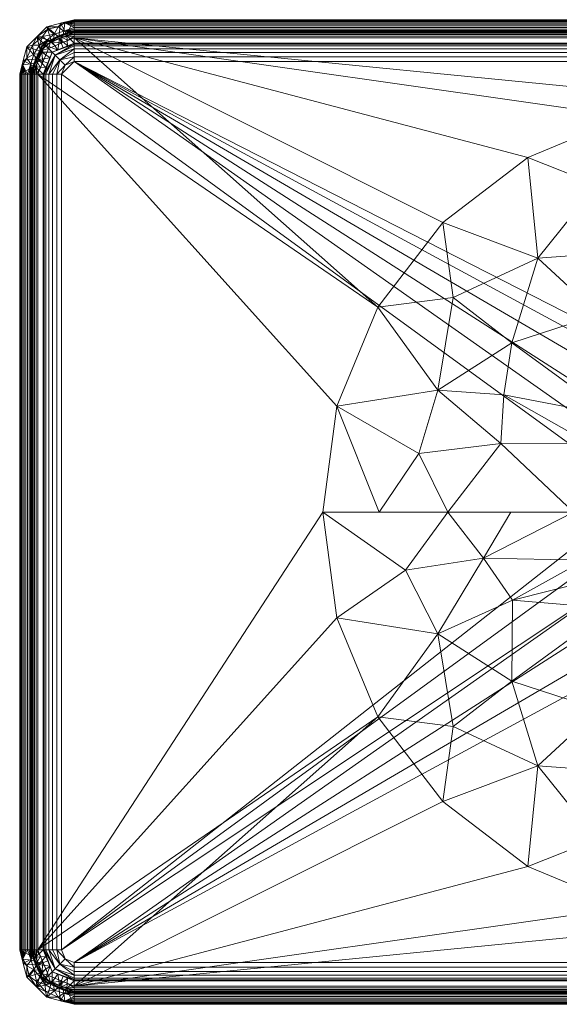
# Model space of a CAD drawing. Header units: millimetres. Extents: x -275 to 275, y -190 to 190.
# Tile 1 of 41: x -275 to -67, y -190 to 190. Entities that reach past the tile are written whole.
import ezdxf

# ---------------------------------------------------------------- set-up
doc = ezdxf.new("R2010")
doc.units = ezdxf.units.MM
doc.layers.add('M-520-M_DRAINAGE_FW', color=2, linetype='Continuous', lineweight=30)

# ---------------------------------------------------------------- blocks, each defined once
blk = doc.blocks.new('CCASF412-1000410F0 - Acacia SupaSleek Vessel 550mm-3472-3D View 1')
at = {"layer": 'M-520-M_DRAINAGE_FW', "lineweight": 9}
mesh = blk.add_polyface(dxfattribs=at)
corners = [(-253.9, 189.86, 114.33), (-253.9, 185.52, 2.55), (-265.66, 180.66, 2.55), (-270.52, 168.9, 2.55), (-274.86, 168.9, 114.33), (-272.05, 179.38, 114.33), (-264.38, 187.05, 114.33), (-259.78, 183.09, 2.55), (-268.09, 174.78, 2.55), (-259.14, 188.46, 114.33), (-256.84, 184.31, 2.55), (-262.72, 181.87, 2.55), (-273.46, 174.14, 114.33), (-269.31, 171.84, 2.55), (-266.87, 177.72, 2.55), (-268.22, 183.22, 114.33)]
mesh.append_faces([[corners[k] for k in face] for face in [(4, 13, 3)]], dxfattribs={"vtx0": -1})
mesh.append_faces([[corners[k] for k in face] for face in [(5, 8, 12), (14, 15, 2), (0, 10, 9), (12, 13, 4), (15, 14, 5), (6, 11, 15)]], dxfattribs={"vtx0": -1, "vtx1": -1})
mesh.append_faces([[corners[k] for k in face] for face in [(7, 6, 9), (9, 10, 7), (6, 7, 11), (12, 8, 13)]], dxfattribs={"vtx0": -1, "vtx2": -1})
mesh.append_faces([[corners[k] for k in face] for face in [(1, 10, 0)]], dxfattribs={"vtx1": -1})
mesh.append_faces([[corners[k] for k in face] for face in [(11, 2, 15), (14, 8, 5)]], dxfattribs={"vtx1": -1, "vtx2": -1})
mesh = blk.add_polyface(dxfattribs=at)
corners = [(-253.9, 184.9, 114.55), (-253.9, 185.01, 115.18), (-253.9, 185.28, 115.77), (-253.9, 185.7, 116.27), (-253.9, 186.23, 116.64), (-253.9, 186.84, 116.86), (-253.9, 187.48, 116.92), (-253.9, 188.12, 116.81), (-253.9, 188.71, 116.54), (-253.9, 189.21, 116.12), (-253.9, 189.58, 115.59), (-253.9, 189.8, 114.98), (-253.9, 189.86, 114.33), (-264.38, 187.05, 114.33), (-272.05, 179.38, 114.33), (-274.86, 168.9, 114.33), (-274.8, 168.9, 114.98), (-274.58, 168.9, 115.59), (-274.21, 168.9, 116.12), (-273.71, 168.9, 116.54), (-273.12, 168.9, 116.81), (-272.48, 168.9, 116.92), (-271.84, 168.9, 116.86), (-271.23, 168.9, 116.64), (-270.7, 168.9, 116.27), (-270.28, 168.9, 115.77), (-270.01, 168.9, 115.18), (-269.9, 168.9, 114.55), (-265.21, 180.21, 114.55), (-258.65, 188.59, 114.33), (-273.59, 173.65, 114.33), (-256.28, 189.22, 114.33), (-274.22, 171.28, 114.33), (-258.38, 183.04, 114.55), (-268.04, 173.38, 114.55), (-260.08, 187.16, 116.79), (-272.16, 175.08, 116.79), (-257.47, 188.59, 116.39), (-273.59, 172.47, 116.39), (-266.04, 183.34, 116.89), (-269.98, 179.98, 116.69), (-268.22, 183.22, 114.33), (-269.38, 176.52, 116.6), (-267.26, 179.99, 116.66), (-261.79, 181.63, 114.55), (-261.62, 184.34, 116.61), (-264.39, 182.01, 116.26), (-270.54, 172.83, 116.5), (-257.88, 185.49, 116.48), (-266.63, 176.79, 114.55), (-264, 186.17, 116.4)]
mesh.append_faces([[corners[k] for k in face] for face in [(17, 32, 16), (10, 31, 9), (20, 38, 19), (1, 48, 0), (8, 37, 7), (7, 37, 6), (6, 37, 5), (44, 46, 28), (9, 37, 8), (21, 38, 20), (30, 36, 14), (3, 48, 2), (41, 50, 13)]], dxfattribs={"vtx0": -1, "vtx1": -1})
mesh.append_faces([[corners[k] for k in face] for face in [(9, 31, 37), (35, 48, 37), (39, 40, 43), (29, 35, 37), (36, 30, 38), (48, 5, 37), (45, 48, 35), (28, 46, 43), (32, 18, 38), (50, 45, 35), (46, 45, 39), (45, 46, 44), (43, 46, 39), (40, 36, 42), (40, 42, 43), (36, 40, 14), (39, 50, 41), (47, 34, 42), (35, 13, 50), (47, 38, 22), (47, 42, 36), (43, 42, 49), (38, 47, 36), (39, 41, 40), (33, 48, 45), (45, 50, 39)]], dxfattribs={"vtx0": -1, "vtx1": -1, "vtx2": -1})
mesh.append_faces([[corners[k] for k in face] for face in [(32, 17, 18), (47, 23, 24), (38, 30, 32), (38, 21, 22), (48, 33, 0), (47, 22, 23), (37, 31, 29), (47, 26, 27), (47, 24, 25), (48, 1, 2), (47, 25, 26), (42, 34, 49)]], dxfattribs={"vtx0": -1, "vtx2": -1})
mesh.append_faces([[corners[k] for k in face] for face in [(10, 11, 31), (44, 33, 45), (29, 13, 35), (27, 34, 47), (4, 5, 48), (3, 4, 48), (18, 19, 38), (49, 28, 43), (41, 14, 40)]], dxfattribs={"vtx1": -1, "vtx2": -1})
mesh.append_faces([[corners[k] for k in face] for face in [(11, 12, 31), (32, 15, 16)]], dxfattribs={"vtx2": -1})
mesh = blk.add_polyface(dxfattribs=at)
corners = [(253.9, 189.86, 114.33), (253.9, 185.52, 2.55), (-253.9, 185.52, 2.55), (-253.9, 189.86, 114.33)]
mesh.append_faces([[corners[k] for k in face] for face in [(3, 0, 1, 2)]])
mesh = blk.add_polyface(dxfattribs=at)
corners = [(253.9, 184.9, 114.55), (253.9, 185.01, 115.18), (253.9, 185.28, 115.77), (253.9, 185.7, 116.27), (253.9, 186.23, 116.64), (253.9, 186.84, 116.86), (253.9, 187.48, 116.92), (253.9, 188.12, 116.81), (253.9, 188.71, 116.54), (253.9, 189.21, 116.12), (253.9, 189.58, 115.59), (253.9, 189.8, 114.98), (253.9, 189.86, 114.33), (-253.9, 189.86, 114.33), (-253.9, 189.8, 114.98), (-253.9, 189.58, 115.59), (-253.9, 189.21, 116.12), (-253.9, 188.71, 116.54), (-253.9, 188.12, 116.81), (-253.9, 187.48, 116.92), (-253.9, 186.84, 116.86), (-253.9, 186.23, 116.64), (-253.9, 185.7, 116.27), (-253.9, 185.28, 115.77), (-253.9, 185.01, 115.18), (-253.9, 184.9, 114.55)]
mesh.append_faces([[corners[k] for k in face] for face in [(13, 14, 11, 12)]], dxfattribs={"vtx1": -1})
mesh.append_faces([[corners[k] for k in face] for face in [(14, 15, 10, 11), (16, 17, 8, 9), (15, 16, 9, 10), (17, 18, 7, 8), (6, 7, 18, 19), (20, 21, 4, 5), (21, 22, 3, 4), (23, 24, 1, 2), (22, 23, 2, 3), (19, 20, 5, 6)]], dxfattribs={"vtx1": -1, "vtx3": -1})
mesh.append_faces([[corners[k] for k in face] for face in [(24, 25, 0, 1)]], dxfattribs={"vtx3": -1})
mesh = blk.add_polyface(dxfattribs=at)
corners = [(-253.9, 185.52, 2.55), (-253.9, 185.41, 1.88), (-253.9, 185.14, 1.27), (-253.9, 184.71, 0.74), (-253.9, 184.17, 0.34), (-253.9, 183.54, 0.09), (-253.9, 182.87), (-263.78, 178.78), (-267.87, 168.9), (-268.54, 168.9, 0.09), (-269.17, 168.9, 0.34), (-269.71, 168.9, 0.74), (-270.14, 168.9, 1.27), (-270.41, 168.9, 1.88), (-270.52, 168.9, 2.55), (-265.66, 180.66, 2.55), (-258.68, 183.55, 2.55), (-268.55, 173.68, 2.55), (-258.68, 180.89), (-265.89, 173.68), (-259.21, 183.84, 0.79), (-268.84, 174.21, 0.79), (-256.29, 181.88), (-266.88, 171.29), (-256.77, 184.78, 1.13), (-269.78, 171.77, 1.13), (-258.59, 183.09, 0.18), (-263.04, 181.37, 0.45), (-268.09, 173.59, 0.18), (-266.41, 177.98, 0.45), (-267.1, 177.17, 2.55), (-266.74, 179, 1.44), (-264.19, 181.57, 1.42), (-262.17, 182.1, 2.55), (-261.23, 179.84), (-264.84, 176.23)]
mesh.append_faces([[corners[k] for k in face] for face in [(13, 25, 12), (3, 24, 2), (18, 26, 22), (11, 25, 10), (12, 25, 11), (15, 31, 30)]], dxfattribs={"vtx0": -1, "vtx1": -1})
mesh.append_faces([[corners[k] for k in face] for face in [(1, 24, 16), (26, 20, 4), (4, 20, 24), (27, 20, 26), (17, 21, 25), (32, 33, 20), (31, 32, 29), (31, 21, 30), (21, 10, 25), (28, 29, 19), (25, 13, 17), (20, 16, 24), (28, 10, 21), (22, 26, 5), (27, 29, 32), (9, 28, 23), (28, 21, 29), (7, 29, 27), (31, 15, 32), (21, 31, 29), (20, 27, 32), (18, 27, 26)]], dxfattribs={"vtx0": -1, "vtx1": -1, "vtx2": -1})
mesh.append_faces([[corners[k] for k in face] for face in [(24, 1, 2), (24, 3, 4), (27, 18, 34), (29, 7, 35), (29, 35, 19), (21, 17, 30), (32, 15, 33)]], dxfattribs={"vtx0": -1, "vtx2": -1})
mesh.append_faces([[corners[k] for k in face] for face in [(0, 1, 16)]], dxfattribs={"vtx1": -1})
mesh.append_faces([[corners[k] for k in face] for face in [(19, 23, 28), (4, 5, 26), (9, 10, 28), (33, 16, 20), (34, 7, 27)]], dxfattribs={"vtx1": -1, "vtx2": -1})
mesh.append_faces([[corners[k] for k in face] for face in [(13, 14, 17), (5, 6, 22), (23, 8, 9)]], dxfattribs={"vtx2": -1})
mesh = blk.add_polyface(dxfattribs=at)
corners = [(-253.9, 180.76, 17.28), (-253.9, 184.9, 114.55), (-265.21, 180.21, 114.55), (-269.9, 168.9, 114.55), (-265.76, 168.9, 17.28), (-262.29, 177.29, 17.28), (-259.56, 182.55, 114.55), (-258.1, 179.03, 17.28), (-256.4, 179.73, 17.28), (-267.55, 174.56, 114.55), (-264.03, 173.1, 17.28), (-263.16, 175.19, 17.28), (-262.38, 181.38, 114.55), (-260.19, 178.16, 17.28), (-256.73, 183.72, 114.55), (-264.73, 171.4, 17.28), (-268.72, 171.73, 114.55), (-266.38, 177.38, 114.55)]
mesh.append_faces([[corners[k] for k in face] for face in [(14, 0, 1)]], dxfattribs={"vtx0": -1})
mesh.append_faces([[corners[k] for k in face] for face in [(5, 17, 11), (17, 5, 2), (10, 9, 15), (8, 6, 7), (0, 14, 8), (9, 11, 17), (13, 2, 5), (2, 13, 12), (11, 9, 10)]], dxfattribs={"vtx0": -1, "vtx1": -1})
mesh.append_faces([[corners[k] for k in face] for face in [(6, 13, 7), (15, 9, 16)]], dxfattribs={"vtx0": -1, "vtx2": -1})
mesh.append_faces([[corners[k] for k in face] for face in [(3, 4, 16)]], dxfattribs={"vtx1": -1})
mesh.append_faces([[corners[k] for k in face] for face in [(4, 15, 16), (6, 12, 13), (14, 6, 8)]], dxfattribs={"vtx1": -1, "vtx2": -1})
mesh = blk.add_polyface(dxfattribs=at)
corners = [(-253.9, -182.87), (-263.78, -178.78), (-267.87, -168.9), (-267.87, 168.9), (-263.78, 178.78), (-253.9, 182.87), (253.9, 182.87), (263.78, 178.78), (267.87, 168.9), (267.87, -168.9), (263.78, -178.78), (253.9, -182.87), (157.93, 0), (152.55, 40.87), (136.77, 78.96), (111.67, 111.67), (78.96, 136.77), (40.87, 152.55), (0, 157.93), (-40.87, 152.55), (-78.96, 136.77), (-111.67, 111.67), (-136.77, 78.96), (-152.55, 40.87), (-157.93, 0), (-152.55, -40.87), (-136.77, -78.96), (-111.67, -111.67), (-78.96, -136.77), (-40.87, -152.55), (0, -157.93), (40.87, -152.55), (78.96, -136.77), (111.67, -111.67), (136.77, -78.96), (152.55, -40.87)]
mesh.append_faces([[corners[k] for k in face] for face in [(2, 26, 0, 1), (16, 6, 15), (32, 11, 31), (34, 11, 33)]], dxfattribs={"vtx0": -1, "vtx1": -1})
mesh.append_faces([[corners[k] for k in face] for face in [(3, 23, 24, 2), (2, 24, 25), (0, 29, 30), (30, 11, 0)]], dxfattribs={"vtx0": -1, "vtx2": -1})
mesh.append_faces([[corners[k] for k in face] for face in [(8, 13, 14, 6)]], dxfattribs={"vtx0": -1, "vtx2": -1, "vtx3": -1})
mesh.append_faces([[corners[k] for k in face] for face in [(22, 23, 3), (18, 19, 5), (21, 22, 5), (20, 21, 5), (19, 20, 5), (5, 6, 18), (25, 26, 2), (28, 29, 0), (27, 28, 0), (26, 27, 0), (16, 17, 6), (14, 15, 6), (17, 18, 6), (32, 33, 11), (30, 31, 11), (34, 35, 9), (35, 12, 9)]], dxfattribs={"vtx1": -1, "vtx2": -1})
mesh.append_faces([[corners[k] for k in face] for face in [(12, 13, 8, 9)]], dxfattribs={"vtx1": -1, "vtx3": -1})
mesh.append_faces([[corners[k] for k in face] for face in [(6, 7, 8)]], dxfattribs={"vtx2": -1})
mesh.append_faces([[corners[k] for k in face] for face in [(3, 4, 5, 22), (9, 10, 11, 34)]], dxfattribs={"vtx2": -1, "vtx3": -1})
mesh = blk.add_polyface(dxfattribs=at)
corners = [(253.9, 185.52, 2.55), (253.9, 185.41, 1.88), (253.9, 185.14, 1.27), (253.9, 184.71, 0.74), (253.9, 184.17, 0.34), (253.9, 183.54, 0.09), (253.9, 182.87), (-253.9, 182.87), (-253.9, 183.54, 0.09), (-253.9, 184.17, 0.34), (-253.9, 184.71, 0.74), (-253.9, 185.14, 1.27), (-253.9, 185.41, 1.88), (-253.9, 185.52, 2.55)]
mesh.append_faces([[corners[k] for k in face] for face in [(7, 8, 5, 6)]], dxfattribs={"vtx1": -1})
mesh.append_faces([[corners[k] for k in face] for face in [(8, 9, 4, 5), (3, 4, 9, 10), (11, 12, 1, 2), (2, 3, 10, 11)]], dxfattribs={"vtx1": -1, "vtx3": -1})
mesh.append_faces([[corners[k] for k in face] for face in [(12, 13, 0, 1)]], dxfattribs={"vtx3": -1})
mesh = blk.add_polyface(dxfattribs=at)
corners = [(253.9, 180.76, 17.28), (253.9, 184.9, 114.55), (-253.9, 184.9, 114.55), (-253.9, 180.76, 17.28)]
mesh.append_faces([[corners[k] for k in face] for face in [(3, 0, 1, 2)]])
mesh = blk.add_polyface(dxfattribs=at)
corners = [(-253.9, 173.79, 10.6), (-253.9, 175.55, 10.82), (-253.9, 177.19, 11.49), (-253.9, 178.62, 12.54), (-253.9, 179.73, 13.92), (-253.9, 180.46, 15.53), (-253.9, 180.76, 17.28), (-262.29, 177.29, 17.28), (-265.76, 168.9, 17.28), (-265.46, 168.9, 15.53), (-264.73, 168.9, 13.92), (-263.62, 168.9, 12.54), (-262.19, 168.9, 11.49), (-260.55, 168.9, 10.82), (-258.79, 168.9, 10.6), (-257.36, 172.36, 10.6), (-261.2, 176.2, 13.19), (-259.37, 174.37, 11.21)]
mesh.append_faces([[corners[k] for k in face] for face in [(9, 7, 8)]], dxfattribs={"vtx0": -1})
mesh.append_faces([[corners[k] for k in face] for face in [(2, 17, 1), (10, 16, 9)]], dxfattribs={"vtx0": -1, "vtx1": -1})
mesh.append_faces([[corners[k] for k in face] for face in [(5, 7, 16), (16, 17, 3), (9, 16, 7), (16, 11, 17), (17, 13, 15), (1, 17, 15)]], dxfattribs={"vtx0": -1, "vtx1": -1, "vtx2": -1})
mesh.append_faces([[corners[k] for k in face] for face in [(16, 4, 5), (16, 3, 4), (17, 12, 13), (17, 2, 3)]], dxfattribs={"vtx0": -1, "vtx2": -1})
mesh.append_faces([[corners[k] for k in face] for face in [(6, 7, 5), (0, 1, 15)]], dxfattribs={"vtx1": -1})
mesh.append_faces([[corners[k] for k in face] for face in [(10, 11, 16), (11, 12, 17)]], dxfattribs={"vtx1": -1, "vtx2": -1})
mesh.append_faces([[corners[k] for k in face] for face in [(13, 14, 15)]], dxfattribs={"vtx2": -1})
mesh = blk.add_polyface(dxfattribs=at)
corners = [(253.9, 173.79, 10.6), (253.9, 175.55, 10.82), (253.9, 177.19, 11.49), (253.9, 178.62, 12.54), (253.9, 179.73, 13.92), (253.9, 180.46, 15.53), (253.9, 180.76, 17.28), (-253.9, 180.76, 17.28), (-253.9, 180.46, 15.53), (-253.9, 179.73, 13.92), (-253.9, 178.62, 12.54), (-253.9, 177.19, 11.49), (-253.9, 175.55, 10.82), (-253.9, 173.79, 10.6)]
mesh.append_faces([[corners[k] for k in face] for face in [(0, 1, 12, 13)]], dxfattribs={"vtx1": -1})
mesh.append_faces([[corners[k] for k in face] for face in [(4, 5, 8, 9), (3, 4, 9, 10), (1, 2, 11, 12), (10, 11, 2, 3)]], dxfattribs={"vtx1": -1, "vtx3": -1})
mesh.append_faces([[corners[k] for k in face] for face in [(5, 6, 7, 8)]], dxfattribs={"vtx3": -1})
mesh = blk.add_polyface(dxfattribs=at)
corners = [(-258.79, -168.9, 10.6), (-257.36, -172.36, 10.6), (-253.9, -173.79, 10.6), (253.9, -173.79, 10.6), (257.36, -172.36, 10.6), (258.79, -168.9, 10.6), (258.79, 168.9, 10.6), (257.36, 172.36, 10.6), (253.9, 173.79, 10.6), (-253.9, 173.79, 10.6), (-257.36, 172.36, 10.6), (-258.79, 168.9, 10.6), (-43.97, 0, 10.6), (-42.47, 11.38, 10.6), (-38.08, 21.98, 10.6), (-31.09, 31.09, 10.6), (-21.98, 38.08, 10.6), (-11.38, 42.47, 10.6), (0, 43.97, 10.6), (11.38, 42.47, 10.6), (21.98, 38.08, 10.6), (31.09, 31.09, 10.6), (38.08, 21.98, 10.6), (42.47, 11.38, 10.6), (43.97, 0, 10.6), (42.47, -11.38, 10.6), (38.08, -21.98, 10.6), (31.09, -31.09, 10.6), (21.98, -38.08, 10.6), (11.38, -42.47, 10.6), (0, -43.97, 10.6), (-11.38, -42.47, 10.6), (-21.98, -38.08, 10.6), (-31.09, -31.09, 10.6), (-38.08, -21.98, 10.6), (-42.47, -11.38, 10.6)]
mesh.append_faces([[corners[k] for k in face] for face in [(5, 26, 3, 4), (16, 9, 15), (32, 2, 31), (34, 2, 33)]], dxfattribs={"vtx0": -1, "vtx1": -1})
mesh.append_faces([[corners[k] for k in face] for face in [(6, 23, 24, 5), (5, 24, 25), (3, 29, 30)]], dxfattribs={"vtx0": -1, "vtx2": -1})
mesh.append_faces([[corners[k] for k in face] for face in [(11, 13, 14, 9)]], dxfattribs={"vtx0": -1, "vtx2": -1, "vtx3": -1})
mesh.append_faces([[corners[k] for k in face] for face in [(22, 23, 6), (21, 22, 8), (20, 21, 8), (19, 20, 8), (25, 26, 5), (28, 29, 3), (27, 28, 3), (26, 27, 3), (16, 17, 9), (14, 15, 9), (17, 18, 9), (32, 33, 2), (34, 35, 0), (35, 12, 0)]], dxfattribs={"vtx1": -1, "vtx2": -1})
mesh.append_faces([[corners[k] for k in face] for face in [(18, 19, 8, 9), (12, 13, 11, 0), (30, 31, 2, 3)]], dxfattribs={"vtx1": -1, "vtx3": -1})
mesh.append_faces([[corners[k] for k in face] for face in [(9, 10, 11)]], dxfattribs={"vtx2": -1})
mesh.append_faces([[corners[k] for k in face] for face in [(6, 7, 8, 22), (0, 1, 2, 34)]], dxfattribs={"vtx2": -1, "vtx3": -1})
mesh = blk.add_polyface(dxfattribs=at)
corners = [(-270.52, -168.9, 2.55), (-274.86, -168.9, 114.33), (-274.86, 168.9, 114.33), (-270.52, 168.9, 2.55)]
mesh.append_faces([[corners[k] for k in face] for face in [(1, 2, 3, 0)]])
mesh = blk.add_polyface(dxfattribs=at)
corners = [(-274.86, -168.9, 114.33), (-274.8, -168.9, 114.98), (-274.58, -168.9, 115.59), (-274.21, -168.9, 116.12), (-273.71, -168.9, 116.54), (-273.12, -168.9, 116.81), (-272.48, -168.9, 116.92), (-271.84, -168.9, 116.86), (-271.23, -168.9, 116.64), (-270.7, -168.9, 116.27), (-270.28, -168.9, 115.77), (-270.01, -168.9, 115.18), (-269.9, -168.9, 114.55), (-269.9, 168.9, 114.55), (-270.01, 168.9, 115.18), (-270.28, 168.9, 115.77), (-270.7, 168.9, 116.27), (-271.23, 168.9, 116.64), (-271.84, 168.9, 116.86), (-272.48, 168.9, 116.92), (-273.12, 168.9, 116.81), (-273.71, 168.9, 116.54), (-274.21, 168.9, 116.12), (-274.58, 168.9, 115.59), (-274.8, 168.9, 114.98), (-274.86, 168.9, 114.33)]
mesh.append_faces([[corners[k] for k in face] for face in [(0, 1, 24, 25)]], dxfattribs={"vtx1": -1})
mesh.append_faces([[corners[k] for k in face] for face in [(1, 2, 23, 24), (3, 4, 21, 22), (2, 3, 22, 23), (4, 5, 20, 21), (19, 20, 5, 6), (7, 8, 17, 18), (8, 9, 16, 17), (10, 11, 14, 15), (9, 10, 15, 16), (6, 7, 18, 19)]], dxfattribs={"vtx1": -1, "vtx3": -1})
mesh.append_faces([[corners[k] for k in face] for face in [(11, 12, 13, 14)]], dxfattribs={"vtx3": -1})
mesh = blk.add_polyface(dxfattribs=at)
corners = [(-267.87, -168.9), (-268.54, -168.9, 0.09), (-269.17, -168.9, 0.34), (-269.71, -168.9, 0.74), (-270.14, -168.9, 1.27), (-270.41, -168.9, 1.88), (-270.52, -168.9, 2.55), (-270.52, 168.9, 2.55), (-270.41, 168.9, 1.88), (-270.14, 168.9, 1.27), (-269.71, 168.9, 0.74), (-269.17, 168.9, 0.34), (-268.54, 168.9, 0.09), (-267.87, 168.9)]
mesh.append_faces([[corners[k] for k in face] for face in [(0, 1, 12, 13)]], dxfattribs={"vtx1": -1})
mesh.append_faces([[corners[k] for k in face] for face in [(1, 2, 11, 12), (10, 11, 2, 3), (4, 5, 8, 9), (9, 10, 3, 4)]], dxfattribs={"vtx1": -1, "vtx3": -1})
mesh.append_faces([[corners[k] for k in face] for face in [(5, 6, 7, 8)]], dxfattribs={"vtx3": -1})
mesh = blk.add_polyface(dxfattribs=at)
corners = [(-269.9, -168.9, 114.55), (-265.76, -168.9, 17.28), (-265.76, 168.9, 17.28), (-269.9, 168.9, 114.55)]
mesh.append_faces([[corners[k] for k in face] for face in [(1, 2, 3, 0)]])
mesh = blk.add_polyface(dxfattribs=at)
corners = [(-265.76, -168.9, 17.28), (-265.46, -168.9, 15.53), (-264.73, -168.9, 13.92), (-263.62, -168.9, 12.54), (-262.19, -168.9, 11.49), (-260.55, -168.9, 10.82), (-258.79, -168.9, 10.6), (-258.79, 168.9, 10.6), (-260.55, 168.9, 10.82), (-262.19, 168.9, 11.49), (-263.62, 168.9, 12.54), (-264.73, 168.9, 13.92), (-265.46, 168.9, 15.53), (-265.76, 168.9, 17.28)]
mesh.append_faces([[corners[k] for k in face] for face in [(7, 8, 5, 6)]], dxfattribs={"vtx1": -1})
mesh.append_faces([[corners[k] for k in face] for face in [(11, 12, 1, 2), (10, 11, 2, 3), (8, 9, 4, 5), (3, 4, 9, 10)]], dxfattribs={"vtx1": -1, "vtx3": -1})
mesh.append_faces([[corners[k] for k in face] for face in [(12, 13, 0, 1)]], dxfattribs={"vtx3": -1})
mesh = blk.add_polyface(dxfattribs=at)
corners = [(61.28, 0, -10.15), (55.21, 26.59, -10.15), (38.21, 47.91, -10.15), (13.64, 59.75, -10.15), (-13.64, 59.75, -10.15), (-38.21, 47.91, -10.15), (-55.21, 26.59, -10.15), (-61.28, 0, -10.15), (-109.72, 0, -6.13), (-157.93, 0), (-152.55, 40.87), (-136.77, 78.96), (-111.67, 111.67), (-78.96, 136.77), (-40.87, 152.55), (0, 157.93), (40.87, 152.55), (78.96, 136.77), (111.67, 111.67), (136.77, 78.96), (152.55, 40.87), (157.93, 0), (109.72, 0, -6.13), (-85.06, 65.27, -6.39), (-41.56, 100.34, -6.25), (41.56, 100.34, -6.25), (85.06, 65.27, -6.39), (-113.57, 47.04, -4.66), (113.57, 47.04, -4.66), (-16.1, 122.3, -4.61), (-75.09, 97.86, -4.61), (75.09, 97.86, -4.61), (16.51, 125.4, -4.24), (0, 59.75, -10.15), (10.31, 91.54, -7.84), (-136.26, 0, -2.76), (-120.92, 22.58, -4.65), (-58.25, 13.3, -10.15), (-89.38, 26.48, -7.74), (-51.48, 76.19, -7.85), (-25.92, 53.83, -10.15), (51.48, 76.19, -7.85), (25.92, 53.83, -10.15), (57.04, 18.59, -10.15), (84.89, 34.03, -7.9), (85.5, 0, -8.14), (95.99, 17.79, -7.33), (126.12, 22.39, -4.05), (-17.87, 91.09, -7.77), (-88.18, 45.19, -7.2), (-107.76, 82.69, -3.07), (-46.71, 37.25, -10.15), (-52.28, 126.22, -2.97), (52.28, 126.22, -2.97), (107.76, 82.69, -3.07), (46.71, 37.25, -10.15)]
mesh.append_faces([[corners[k] for k in face] for face in [(10, 35, 9)]], dxfattribs={"vtx0": -1})
mesh.append_faces([[corners[k] for k in face] for face in [(12, 50, 11), (11, 27, 10), (14, 52, 13), (16, 32, 15), (8, 38, 7), (43, 46, 0), (21, 47, 20), (40, 48, 4), (51, 39, 5), (6, 49, 51)]], dxfattribs={"vtx0": -1, "vtx1": -1})
mesh.append_faces([[corners[k] for k in face] for face in [(50, 27, 11), (33, 48, 34), (55, 41, 26), (54, 31, 18), (53, 32, 16), (27, 38, 36), (25, 34, 32), (36, 10, 27), (38, 8, 36), (41, 42, 25), (39, 23, 30), (24, 52, 29), (34, 29, 32), (24, 29, 48), (31, 25, 53), (26, 54, 28), (22, 46, 47), (15, 32, 29), (25, 3, 34), (23, 51, 49), (13, 52, 30), (28, 44, 26), (24, 40, 39), (27, 49, 38), (39, 30, 24), (50, 30, 23), (31, 41, 25), (10, 36, 35), (27, 23, 49), (26, 41, 31), (29, 52, 14), (24, 48, 40), (44, 46, 43), (28, 47, 46), (28, 46, 44), (28, 20, 47), (34, 48, 29), (39, 51, 23), (6, 38, 49), (30, 50, 12), (27, 50, 23), (30, 52, 24), (31, 53, 17), (32, 53, 25), (28, 54, 19), (31, 54, 26), (44, 55, 26)]], dxfattribs={"vtx0": -1, "vtx1": -1, "vtx2": -1})
mesh.append_faces([[corners[k] for k in face] for face in [(30, 12, 13), (29, 14, 15), (31, 17, 18), (53, 16, 17), (28, 19, 20), (47, 21, 22), (34, 3, 33), (46, 22, 45), (54, 18, 19), (44, 1, 55), (41, 2, 42), (41, 55, 2), (46, 45, 0)]], dxfattribs={"vtx0": -1, "vtx2": -1})
mesh.append_faces([[corners[k] for k in face] for face in [(38, 6, 37, 7)]], dxfattribs={"vtx0": -1, "vtx3": -1})
mesh.append_faces([[corners[k] for k in face] for face in [(33, 4, 48), (43, 1, 44), (8, 35, 36), (40, 5, 39), (42, 3, 25)]], dxfattribs={"vtx1": -1, "vtx2": -1})
mesh = blk.add_polyface(dxfattribs=at)
corners = [(-157.93, 0), (-109.72, 0, -6.13), (-61.28, 0, -10.15), (-55.21, -26.59, -10.15), (-38.21, -47.91, -10.15), (-13.64, -59.75, -10.15), (13.64, -59.75, -10.15), (38.21, -47.91, -10.15), (55.21, -26.59, -10.15), (61.28, 0, -10.15), (109.72, 0, -6.13), (157.93, 0), (152.55, -40.87), (136.77, -78.96), (111.67, -111.67), (78.96, -136.77), (40.87, -152.55), (0, -157.93), (-40.87, -152.55), (-78.96, -136.77), (-111.67, -111.67), (-136.77, -78.96), (-152.55, -40.87), (85.06, -65.27, -6.39), (41.56, -100.34, -6.25), (-41.56, -100.34, -6.25), (-85.06, -65.27, -6.39), (113.57, -47.04, -4.66), (-113.57, -47.04, -4.66), (16.1, -122.3, -4.61), (75.09, -97.86, -4.61), (-75.09, -97.86, -4.61), (-16.51, -125.4, -4.24), (0, -59.75, -10.15), (-10.31, -91.54, -7.84), (136.26, 0, -2.76), (120.92, -22.58, -4.65), (58.25, -13.3, -10.15), (89.38, -26.48, -7.74), (51.48, -76.19, -7.85), (25.92, -53.83, -10.15), (-51.48, -76.19, -7.85), (-25.92, -53.83, -10.15), (-57.04, -18.59, -10.15), (-84.89, -34.03, -7.9), (-85.5, 0, -8.14), (-95.99, -17.79, -7.33), (-126.12, -22.39, -4.05), (17.87, -91.09, -7.77), (88.18, -45.19, -7.2), (107.76, -82.69, -3.07), (46.71, -37.25, -10.15), (52.28, -126.22, -2.97), (-52.28, -126.22, -2.97), (-107.76, -82.69, -3.07), (-46.71, -37.25, -10.15)]
mesh.append_faces([[corners[k] for k in face] for face in [(12, 35, 11)]], dxfattribs={"vtx0": -1})
mesh.append_faces([[corners[k] for k in face] for face in [(14, 50, 13), (13, 27, 12), (16, 52, 15), (18, 32, 17), (10, 38, 9), (43, 46, 2), (0, 47, 22), (40, 48, 6), (51, 39, 7), (8, 49, 51)]], dxfattribs={"vtx0": -1, "vtx1": -1})
mesh.append_faces([[corners[k] for k in face] for face in [(50, 27, 13), (33, 48, 34), (55, 41, 26), (54, 31, 20), (53, 32, 18), (27, 38, 36), (25, 34, 32), (36, 12, 27), (38, 10, 36), (41, 42, 25), (39, 23, 30), (24, 52, 29), (34, 29, 32), (24, 29, 48), (31, 25, 53), (26, 54, 28), (1, 46, 47), (17, 32, 29), (25, 5, 34), (23, 51, 49), (15, 52, 30), (28, 44, 26), (24, 40, 39), (27, 49, 38), (39, 30, 24), (50, 30, 23), (31, 41, 25), (12, 36, 35), (27, 23, 49), (26, 41, 31), (29, 52, 16), (24, 48, 40), (44, 46, 43), (28, 47, 46), (28, 46, 44), (28, 22, 47), (34, 48, 29), (39, 51, 23), (8, 38, 49), (30, 50, 14), (27, 50, 23), (30, 52, 24), (31, 53, 19), (32, 53, 25), (28, 54, 21), (31, 54, 26), (44, 55, 26)]], dxfattribs={"vtx0": -1, "vtx1": -1, "vtx2": -1})
mesh.append_faces([[corners[k] for k in face] for face in [(30, 14, 15), (29, 16, 17), (31, 19, 20), (53, 18, 19), (28, 21, 22), (47, 0, 1), (34, 5, 33), (46, 1, 45), (54, 20, 21), (44, 3, 55), (41, 4, 42), (41, 55, 4), (46, 45, 2)]], dxfattribs={"vtx0": -1, "vtx2": -1})
mesh.append_faces([[corners[k] for k in face] for face in [(38, 8, 37, 9)]], dxfattribs={"vtx0": -1, "vtx3": -1})
mesh.append_faces([[corners[k] for k in face] for face in [(33, 6, 48), (43, 3, 44), (10, 35, 36), (40, 7, 39), (42, 5, 25)]], dxfattribs={"vtx1": -1, "vtx2": -1})
mesh = blk.add_polyface(dxfattribs=at)
corners = [(-270.52, -168.9, 2.55), (-265.66, -180.66, 2.55), (-253.9, -185.52, 2.55), (-253.9, -189.86, 114.33), (-264.38, -187.05, 114.33), (-272.05, -179.38, 114.33), (-274.86, -168.9, 114.33), (-268.09, -174.78, 2.55), (-259.78, -183.09, 2.55), (-273.46, -174.14, 114.33), (-269.31, -171.84, 2.55), (-266.87, -177.72, 2.55), (-259.14, -188.46, 114.33), (-256.84, -184.31, 2.55), (-262.72, -181.87, 2.55), (-268.22, -183.22, 114.33)]
mesh.append_faces([[corners[k] for k in face] for face in [(3, 13, 2)]], dxfattribs={"vtx0": -1})
mesh.append_faces([[corners[k] for k in face] for face in [(4, 8, 12), (14, 15, 1), (6, 10, 9), (12, 13, 3), (15, 14, 4), (5, 11, 15)]], dxfattribs={"vtx0": -1, "vtx1": -1})
mesh.append_faces([[corners[k] for k in face] for face in [(7, 5, 9), (9, 10, 7), (5, 7, 11), (12, 8, 13)]], dxfattribs={"vtx0": -1, "vtx2": -1})
mesh.append_faces([[corners[k] for k in face] for face in [(0, 10, 6)]], dxfattribs={"vtx1": -1})
mesh.append_faces([[corners[k] for k in face] for face in [(11, 1, 15), (14, 8, 4)]], dxfattribs={"vtx1": -1, "vtx2": -1})
mesh = blk.add_polyface(dxfattribs=at)
corners = [(-274.86, -168.9, 114.33), (-272.05, -179.38, 114.33), (-264.38, -187.05, 114.33), (-253.9, -189.86, 114.33), (-253.9, -189.8, 114.98), (-253.9, -189.58, 115.59), (-253.9, -189.21, 116.12), (-253.9, -188.71, 116.54), (-253.9, -188.12, 116.81), (-253.9, -187.48, 116.92), (-253.9, -186.84, 116.86), (-253.9, -186.23, 116.64), (-253.9, -185.7, 116.27), (-253.9, -185.28, 115.77), (-253.9, -185.01, 115.18), (-253.9, -184.9, 114.55), (-265.21, -180.21, 114.55), (-269.9, -168.9, 114.55), (-270.01, -168.9, 115.18), (-270.28, -168.9, 115.77), (-270.7, -168.9, 116.27), (-271.23, -168.9, 116.64), (-271.84, -168.9, 116.86), (-272.48, -168.9, 116.92), (-273.12, -168.9, 116.81), (-273.71, -168.9, 116.54), (-274.21, -168.9, 116.12), (-274.58, -168.9, 115.59), (-274.8, -168.9, 114.98), (-273.59, -173.65, 114.33), (-258.65, -188.59, 114.33), (-274.22, -171.28, 114.33), (-256.28, -189.22, 114.33), (-268.04, -173.38, 114.55), (-258.38, -183.04, 114.55), (-272.16, -175.08, 116.79), (-260.08, -187.16, 116.79), (-273.59, -172.47, 116.39), (-257.47, -188.59, 116.39), (-268.34, -181.04, 116.89), (-264.97, -184.98, 116.69), (-268.22, -183.22, 114.33), (-261.52, -184.38, 116.6), (-264.99, -182.26, 116.66), (-266.63, -176.79, 114.55), (-269.34, -176.62, 116.61), (-267.01, -179.39, 116.26), (-257.83, -185.54, 116.5), (-270.49, -172.88, 116.48), (-261.79, -181.63, 114.55), (-271.17, -179, 116.4)]
mesh.append_faces([[corners[k] for k in face] for face in [(5, 32, 4), (27, 31, 26), (8, 38, 7), (18, 48, 17), (25, 37, 24), (24, 37, 23), (23, 37, 22), (44, 46, 16), (26, 37, 25), (9, 38, 8), (30, 36, 2), (20, 48, 19), (41, 50, 1)]], dxfattribs={"vtx0": -1, "vtx1": -1})
mesh.append_faces([[corners[k] for k in face] for face in [(26, 31, 37), (35, 48, 37), (39, 40, 43), (29, 35, 37), (36, 30, 38), (48, 22, 37), (45, 48, 35), (16, 46, 43), (32, 6, 38), (50, 45, 35), (46, 45, 39), (45, 46, 44), (43, 46, 39), (40, 36, 42), (40, 42, 43), (36, 40, 2), (39, 50, 41), (47, 34, 42), (35, 1, 50), (47, 38, 10), (47, 42, 36), (43, 42, 49), (38, 47, 36), (39, 41, 40), (33, 48, 45), (45, 50, 39)]], dxfattribs={"vtx0": -1, "vtx1": -1, "vtx2": -1})
mesh.append_faces([[corners[k] for k in face] for face in [(32, 5, 6), (47, 11, 12), (38, 30, 32), (38, 9, 10), (48, 33, 17), (47, 10, 11), (37, 31, 29), (47, 14, 15), (47, 12, 13), (48, 18, 19), (47, 13, 14), (42, 34, 49)]], dxfattribs={"vtx0": -1, "vtx2": -1})
mesh.append_faces([[corners[k] for k in face] for face in [(27, 28, 31), (44, 33, 45), (29, 1, 35), (15, 34, 47), (21, 22, 48), (20, 21, 48), (6, 7, 38), (49, 16, 43), (41, 2, 40)]], dxfattribs={"vtx1": -1, "vtx2": -1})
mesh.append_faces([[corners[k] for k in face] for face in [(28, 0, 31), (32, 3, 4)]], dxfattribs={"vtx2": -1})
mesh = blk.add_polyface(dxfattribs=at)
corners = [(-253.9, -185.52, 2.55), (-265.66, -180.66, 2.55), (-270.52, -168.9, 2.55), (-270.41, -168.9, 1.88), (-270.14, -168.9, 1.27), (-269.71, -168.9, 0.74), (-269.17, -168.9, 0.34), (-268.54, -168.9, 0.09), (-267.87, -168.9), (-263.78, -178.78), (-253.9, -182.87), (-253.9, -183.54, 0.09), (-253.9, -184.17, 0.34), (-253.9, -184.71, 0.74), (-253.9, -185.14, 1.27), (-253.9, -185.41, 1.88), (-268.55, -173.68, 2.55), (-258.68, -183.55, 2.55), (-265.89, -173.68), (-258.68, -180.89), (-268.84, -174.21, 0.79), (-259.21, -183.84, 0.79), (-266.88, -171.29), (-256.29, -181.88), (-269.78, -171.77, 1.13), (-256.77, -184.78, 1.13), (-268.09, -173.59, 0.18), (-266.37, -178.04, 0.45), (-258.59, -183.09, 0.18), (-262.98, -181.41, 0.45), (-262.17, -182.1, 2.55), (-264, -181.74, 1.44), (-266.57, -179.19, 1.42), (-267.1, -177.17, 2.55), (-264.84, -176.23), (-261.23, -179.84)]
mesh.append_faces([[corners[k] for k in face] for face in [(15, 25, 14), (5, 24, 4), (18, 26, 22), (13, 25, 12), (14, 25, 13), (1, 31, 30)]], dxfattribs={"vtx0": -1, "vtx1": -1})
mesh.append_faces([[corners[k] for k in face] for face in [(3, 24, 16), (26, 20, 6), (6, 20, 24), (27, 20, 26), (17, 21, 25), (32, 33, 20), (31, 32, 29), (31, 21, 30), (21, 12, 25), (28, 29, 19), (25, 15, 17), (20, 16, 24), (28, 12, 21), (22, 26, 7), (27, 29, 32), (11, 28, 23), (28, 21, 29), (9, 29, 27), (31, 1, 32), (21, 31, 29), (20, 27, 32), (18, 27, 26)]], dxfattribs={"vtx0": -1, "vtx1": -1, "vtx2": -1})
mesh.append_faces([[corners[k] for k in face] for face in [(24, 3, 4), (24, 5, 6), (27, 18, 34), (29, 9, 35), (29, 35, 19), (21, 17, 30), (32, 1, 33)]], dxfattribs={"vtx0": -1, "vtx2": -1})
mesh.append_faces([[corners[k] for k in face] for face in [(2, 3, 16)]], dxfattribs={"vtx1": -1})
mesh.append_faces([[corners[k] for k in face] for face in [(19, 23, 28), (6, 7, 26), (11, 12, 28), (33, 16, 20), (34, 9, 27)]], dxfattribs={"vtx1": -1, "vtx2": -1})
mesh.append_faces([[corners[k] for k in face] for face in [(15, 0, 17), (7, 8, 22), (23, 10, 11)]], dxfattribs={"vtx2": -1})
mesh = blk.add_polyface(dxfattribs=at)
corners = [(-269.9, -168.9, 114.55), (-265.21, -180.21, 114.55), (-253.9, -184.9, 114.55), (-253.9, -180.76, 17.28), (-262.29, -177.29, 17.28), (-265.76, -168.9, 17.28), (-267.55, -174.56, 114.55), (-264.03, -173.1, 17.28), (-264.73, -171.4, 17.28), (-259.56, -182.55, 114.55), (-258.1, -179.03, 17.28), (-260.19, -178.16, 17.28), (-266.38, -177.38, 114.55), (-263.16, -175.19, 17.28), (-268.72, -171.73, 114.55), (-256.4, -179.73, 17.28), (-256.73, -183.72, 114.55), (-262.38, -181.38, 114.55)]
mesh.append_faces([[corners[k] for k in face] for face in [(14, 5, 0)]], dxfattribs={"vtx0": -1})
mesh.append_faces([[corners[k] for k in face] for face in [(4, 17, 11), (17, 4, 1), (10, 9, 15), (8, 6, 7), (5, 14, 8), (9, 11, 17), (13, 1, 4), (1, 13, 12), (11, 9, 10)]], dxfattribs={"vtx0": -1, "vtx1": -1})
mesh.append_faces([[corners[k] for k in face] for face in [(6, 13, 7), (15, 9, 16)]], dxfattribs={"vtx0": -1, "vtx2": -1})
mesh.append_faces([[corners[k] for k in face] for face in [(2, 3, 16)]], dxfattribs={"vtx1": -1})
mesh.append_faces([[corners[k] for k in face] for face in [(3, 15, 16), (6, 12, 13), (14, 6, 8)]], dxfattribs={"vtx1": -1, "vtx2": -1})
mesh = blk.add_polyface(dxfattribs=at)
corners = [(-265.76, -168.9, 17.28), (-262.29, -177.29, 17.28), (-253.9, -180.76, 17.28), (-253.9, -180.46, 15.53), (-253.9, -179.73, 13.92), (-253.9, -178.62, 12.54), (-253.9, -177.19, 11.49), (-253.9, -175.55, 10.82), (-253.9, -173.79, 10.6), (-257.36, -172.36, 10.6), (-258.79, -168.9, 10.6), (-260.55, -168.9, 10.82), (-262.19, -168.9, 11.49), (-263.62, -168.9, 12.54), (-264.73, -168.9, 13.92), (-265.46, -168.9, 15.53), (-261.2, -176.2, 13.19), (-259.37, -174.37, 11.21)]
mesh.append_faces([[corners[k] for k in face] for face in [(3, 1, 2)]], dxfattribs={"vtx0": -1})
mesh.append_faces([[corners[k] for k in face] for face in [(12, 17, 11), (4, 16, 3)]], dxfattribs={"vtx0": -1, "vtx1": -1})
mesh.append_faces([[corners[k] for k in face] for face in [(15, 1, 16), (16, 17, 13), (3, 16, 1), (16, 5, 17), (17, 7, 9), (11, 17, 9)]], dxfattribs={"vtx0": -1, "vtx1": -1, "vtx2": -1})
mesh.append_faces([[corners[k] for k in face] for face in [(16, 14, 15), (16, 13, 14), (17, 6, 7), (17, 12, 13)]], dxfattribs={"vtx0": -1, "vtx2": -1})
mesh.append_faces([[corners[k] for k in face] for face in [(0, 1, 15), (10, 11, 9)]], dxfattribs={"vtx1": -1})
mesh.append_faces([[corners[k] for k in face] for face in [(4, 5, 16), (5, 6, 17)]], dxfattribs={"vtx1": -1, "vtx2": -1})
mesh.append_faces([[corners[k] for k in face] for face in [(7, 8, 9)]], dxfattribs={"vtx2": -1})
mesh = blk.add_polyface(dxfattribs=at)
corners = [(-253.9, -173.79, 10.6), (-253.9, -175.55, 10.82), (-253.9, -177.19, 11.49), (-253.9, -178.62, 12.54), (-253.9, -179.73, 13.92), (-253.9, -180.46, 15.53), (-253.9, -180.76, 17.28), (253.9, -180.76, 17.28), (253.9, -180.46, 15.53), (253.9, -179.73, 13.92), (253.9, -178.62, 12.54), (253.9, -177.19, 11.49), (253.9, -175.55, 10.82), (253.9, -173.79, 10.6)]
mesh.append_faces([[corners[k] for k in face] for face in [(0, 1, 12, 13)]], dxfattribs={"vtx1": -1})
mesh.append_faces([[corners[k] for k in face] for face in [(4, 5, 8, 9), (3, 4, 9, 10), (1, 2, 11, 12), (10, 11, 2, 3)]], dxfattribs={"vtx1": -1, "vtx3": -1})
mesh.append_faces([[corners[k] for k in face] for face in [(5, 6, 7, 8)]], dxfattribs={"vtx3": -1})
mesh = blk.add_polyface(dxfattribs=at)
corners = [(-253.9, -180.76, 17.28), (-253.9, -184.9, 114.55), (253.9, -184.9, 114.55), (253.9, -180.76, 17.28)]
mesh.append_faces([[corners[k] for k in face] for face in [(3, 0, 1, 2)]])
mesh = blk.add_polyface(dxfattribs=at)
corners = [(-253.9, -185.52, 2.55), (-253.9, -185.41, 1.88), (-253.9, -185.14, 1.27), (-253.9, -184.71, 0.74), (-253.9, -184.17, 0.34), (-253.9, -183.54, 0.09), (-253.9, -182.87), (253.9, -182.87), (253.9, -183.54, 0.09), (253.9, -184.17, 0.34), (253.9, -184.71, 0.74), (253.9, -185.14, 1.27), (253.9, -185.41, 1.88), (253.9, -185.52, 2.55)]
mesh.append_faces([[corners[k] for k in face] for face in [(7, 8, 5, 6)]], dxfattribs={"vtx1": -1})
mesh.append_faces([[corners[k] for k in face] for face in [(8, 9, 4, 5), (3, 4, 9, 10), (11, 12, 1, 2), (2, 3, 10, 11)]], dxfattribs={"vtx1": -1, "vtx3": -1})
mesh.append_faces([[corners[k] for k in face] for face in [(12, 13, 0, 1)]], dxfattribs={"vtx3": -1})
mesh = blk.add_polyface(dxfattribs=at)
corners = [(-253.9, -184.9, 114.55), (-253.9, -185.01, 115.18), (-253.9, -185.28, 115.77), (-253.9, -185.7, 116.27), (-253.9, -186.23, 116.64), (-253.9, -186.84, 116.86), (-253.9, -187.48, 116.92), (-253.9, -188.12, 116.81), (-253.9, -188.71, 116.54), (-253.9, -189.21, 116.12), (-253.9, -189.58, 115.59), (-253.9, -189.8, 114.98), (-253.9, -189.86, 114.33), (253.9, -189.86, 114.33), (253.9, -189.8, 114.98), (253.9, -189.58, 115.59), (253.9, -189.21, 116.12), (253.9, -188.71, 116.54), (253.9, -188.12, 116.81), (253.9, -187.48, 116.92), (253.9, -186.84, 116.86), (253.9, -186.23, 116.64), (253.9, -185.7, 116.27), (253.9, -185.28, 115.77), (253.9, -185.01, 115.18), (253.9, -184.9, 114.55)]
mesh.append_faces([[corners[k] for k in face] for face in [(13, 14, 11, 12)]], dxfattribs={"vtx1": -1})
mesh.append_faces([[corners[k] for k in face] for face in [(14, 15, 10, 11), (16, 17, 8, 9), (15, 16, 9, 10), (17, 18, 7, 8), (6, 7, 18, 19), (20, 21, 4, 5), (21, 22, 3, 4), (23, 24, 1, 2), (22, 23, 2, 3), (19, 20, 5, 6)]], dxfattribs={"vtx1": -1, "vtx3": -1})
mesh.append_faces([[corners[k] for k in face] for face in [(24, 25, 0, 1)]], dxfattribs={"vtx3": -1})
mesh = blk.add_polyface(dxfattribs=at)
corners = [(-253.9, -189.86, 114.33), (-253.9, -185.52, 2.55), (253.9, -185.52, 2.55), (253.9, -189.86, 114.33)]
mesh.append_faces([[corners[k] for k in face] for face in [(3, 0, 1, 2)]])

msp = doc.modelspace()

# ---------------------------------------------------------------- block references
at = {"layer": 'M-520-M_DRAINAGE_FW', "lineweight": 9}
msp.add_blockref('CCASF412-1000410F0 - Acacia SupaSleek Vessel 550mm-3472-3D View 1', (0, 0), dxfattribs=at)

doc.saveas('drawing.dxf')
